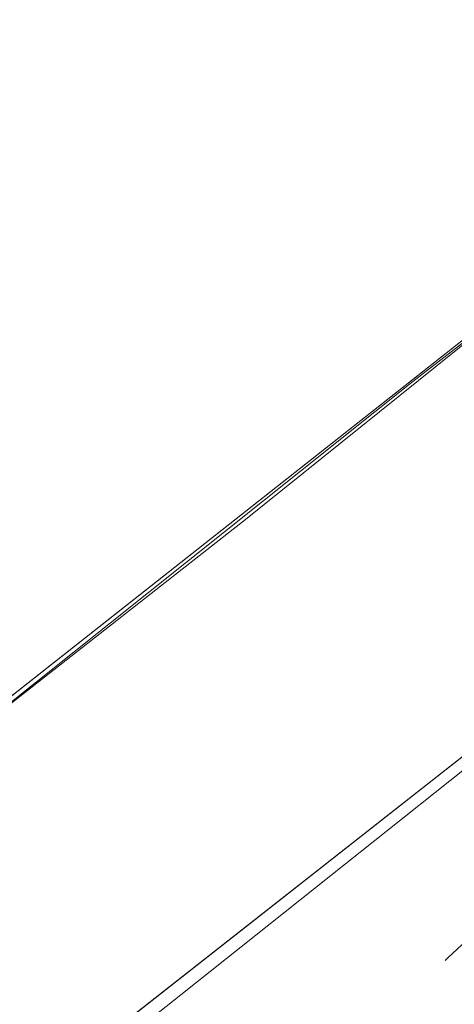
# Model space of a CAD drawing. Header units: metres. Extents: x 163543 to 168130, y 402678 to 405437.
# Tile 37 of 256: x 164192.08 to 164197.4, y 403276.26 to 403288.32. Entities that reach past the tile are written whole.
import ezdxf

# ---------------------------------------------------------------- set-up
doc = ezdxf.new("R2010")
doc.units = ezdxf.units.M
doc.linetypes.add('X-CA190022.004-UO-ALM_Assen$0$AM-AS', pattern=[16, 10, -2, 2, -2])
for name, color, linetype, lineweight in [('X-CA190022.004-UO-ALM_Assen$0$N-WE-AM-AS_WEG-G', 10, 'X-CA190022.004-UO-ALM_Assen$0$AM-AS', 25), ('X-CA190022.004-UO-BGT_Ondergrond$0$GE_201_SHDHek_Lijn_GEM', 253, 'X-CA190022.004-UO-BGT_Ondergrond$0$Hekwerk', 9), ('X-CA190022.004-UO-BGT_Ondergrond$0$GE_316_WGDFietspad_Vlak_GEM', 253, 'Continuous', 9), ('X-CA190022.004-UO-BGT_Ondergrond$0$GE_367_OWGBerm_groenvoorziening_grasenk_GEM', 253, 'Continuous', 9), ('X-CA190022.004-UO-BGT_Ondergrond$0$GE_401_OTDErf_Vlak_GEM', 253, 'Continuous', 9), ('X-CA190022.004-UO-DTM inmeting_v0.1$0$B-WE-IE-TERREINAFSCHEIDING_KUNSTMATIG_RASTERHEKWERK-G', 246, 'X-CA190022.004-UO-DTM inmeting_v0.1$0$IE-TERREINAFSCHEIDING-KUNSTMATIG-OPEN', 0), ('X-CA190022.004-UO-DTM inmeting_v0.1$0$B-WE-VH-VERHARDING_ASFALT-G', 246, 'Continuous', 0), ('X-CA190022.004-UO-KAD_Percelen$0$B-WE-KG-GRENS_PERCEEL-GV', 150, 'Continuous', 9)]:
    doc.layers.add(name, color=color, linetype=linetype, lineweight=lineweight)
doc.linetypes.add('X-CA190022.004-UO-BGT_Ondergrond$0$Hekwerk', pattern='A,5,-1.5,[2,dgnlstyle-Veghel.shx,S=0.007936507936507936,R=0,X=0,Y=0],-1.5', length=8)
doc.linetypes.add('X-CA190022.004-UO-DTM inmeting_v0.1$0$IE-TERREINAFSCHEIDING-KUNSTMATIG-OPEN', pattern='A,7,-1.5,[67,NLCS.SHX,S=0.75,R=0,X=0,Y=0],-1.5', length=10)

msp = doc.modelspace()

# ---------------------------------------------------------------- linework, layer by layer
at = {"layer": 'X-CA190022.004-UO-ALM_Assen$0$N-WE-AM-AS_WEG-G', "linetype": 'X-CA190022.004-UO-ALM_Assen$0$AM-AS', "lineweight": 18, "flags": 128}
msp.add_lwpolyline([(163996.3336493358, 403048.7078805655), (164190.428417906, 403269.7022139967, -0.04248648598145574), (164203.1301038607, 403281.900647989, -0.05950783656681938), (164394.9099900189, 403402.509361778, 0.004627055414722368), (164427.6093375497, 403418.3764426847, -0.1575725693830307), (164448.8982825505, 403421.5602137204, 0.1543805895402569), (164469.7953122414, 403424.5523459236), (164600.3150897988, 403487.369046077, -0.2096911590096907), (164620.3886000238, 403488.0752802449, 0.2093307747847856), (164640.4309921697, 403488.7665643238), (164764.0180252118, 403548.0366099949, -0.1493007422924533), (164778.4568812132, 403550.2301690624, 0.1996996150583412), (164797.0707545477, 403554.9547108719), (164807.4367029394, 403562.7175400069, 0.08719858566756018), (164813.3612815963, 403569.0256351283, -0.1361873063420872), (164823.4135919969, 403577.8419746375), (165121.4265764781, 403721.5335502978), (165178.771774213, 403748.854454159, -0.02762787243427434), (165181.3258110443, 403749.9024284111), (165206.7023570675, 403758.7117965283, -0.2281753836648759), (165222.2156522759, 403756.92710106, 0.2625260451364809), (165239.8769326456, 403756.0478409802), (165316.357038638, 403794.2949912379, -0.002955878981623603), (165321.6599724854, 403796.9078754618), (165454.6760993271, 403861.4737105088, 0.2337197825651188), (165465.5419418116, 403875.4828331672), (165466.0393278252, 403877.9301751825, -0.1382469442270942), (165476.4672373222, 403898.1944094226), (165483.3232835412, 403905.5400790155), (165502.0132482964, 403925.3181215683, 0.00270083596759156), (165511.6266676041, 403935.5312913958), (165520.3237442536, 403945.4553072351), (165525.6923273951, 403951.3658801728), (165530.615228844, 403956.3669465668, -0.06780363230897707), (165540.3856813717, 403964.2784885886), (165579.0076054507, 403987.5663360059, 0.233996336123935), (165587.6067037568, 404001.0272668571, -0.2578877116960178), (165597.6306713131, 404015.2620702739), (165668.8061252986, 404049.8624576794, 0.1241179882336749), (165680.9653913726, 404060.0928790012), (165692.909929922, 404076.6706676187, -0.3303788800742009), (165732.6456350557, 404089.3227425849, 0.1846113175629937), (165745.4916128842, 404089.77497305), (165892.3246628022, 404151.9071568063, 0.02506743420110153), (165914.8777454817, 404162.8133820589, -0.01071744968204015), (165924.3873477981, 404167.7535043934), (166007.5697587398, 404208.726249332, -0.0190725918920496), (166018.0170805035, 404213.3859907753, -0.1041133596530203), (166035.0595171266, 404216.3802910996), (166071.3637979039, 404215.1615490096, 0.1209432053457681), (166079.7626728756, 404216.9267814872), (166253.1152813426, 404300.2121870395, 0.1370197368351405), (166261.20282629, 404307.3086689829, -0.1370657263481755), (166269.2936265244, 404314.4067145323), (166458.0553023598, 404405.0532937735, -0.05495898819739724), (166465.292640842, 404407.5962293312), (166474.0115951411, 404409.6200769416, 0.05512116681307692), (166477.7441475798, 404410.9329152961), (166509.8455300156, 404426.3741046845, 0.06706615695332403), (166514.3066309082, 404429.3114036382, -0.06727732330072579), (166518.7828901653, 404432.2559861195), (166556.6686702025, 404450.4403351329, -0.01732068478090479), (166566.1850069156, 404454.6088799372, 0.01660197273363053), (166575.3124233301, 404458.5914386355), (166597.7510003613, 404469.2822299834, 0.1329779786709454), (166635.0885808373, 404501.3122219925, -0.04027287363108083), (166645.1747246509, 404513.8395784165), (166648.1959423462, 404517.0287349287, -0.07202746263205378), (166677.0195985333, 404539.8000358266), (166677.2461273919, 404539.9311914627, -0.08933287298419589), (166717.8167622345, 404554.585755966), (166734.2901361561, 404557.3869827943, 0.1628042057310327), (166748.2749261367, 404564.8680743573, -0.09224986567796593), (166757.8833526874, 404571.8738470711), (166814.8951966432, 404599.1350634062, -0.03237137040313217), (166817.2963922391, 404600.0977793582), (166825.540090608, 404602.7984847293, 0.08309599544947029), (166832.8509500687, 404606.6269308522, -0.05104093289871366), (166841.5511306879, 404611.9158900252), (166891.2886605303, 404635.588563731, -0.1080348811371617), (166898.7767261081, 404637.3338670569), (166928.2421893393, 404637.7391838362, 0.2092685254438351), (166941.3852138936, 404643.7086926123, -0.026762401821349), (166980.5363273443, 404682.8606394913, -0.02619809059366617), (167007.2291239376, 404704.4245627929, -0.01999349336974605), (167033.130253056, 404721.6599794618), (167034.9329898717, 404722.7582272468, -0.02850178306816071), (167071.4851403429, 404742.2630184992), (167095.8874986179, 404753.5487719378, 0.06107887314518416), (167112.4352643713, 404763.8129514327, -0.01637972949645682), (167116.3416166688, 404766.7484785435), (167122.4960900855, 404771.0654386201, -0.09347324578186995), (167132.2396271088, 404775.4785245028), (167140.6213436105, 404777.519708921, -0.05617792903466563), (167157.1982762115, 404779.6303146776), (167189.7312216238, 404780.098905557, -0.09129081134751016), (167196.1584139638, 404779.0110158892), (167222.3067585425, 404769.4734945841, 0.2038372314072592), (167236.3782206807, 404770.2117075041, 0.01782615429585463), (167328.8315635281, 404819.5522006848), (167395.6774769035, 404858.3489080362, 0.03125557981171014), (167406.0672886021, 404865.2809112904), (167511.4690776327, 404945.5504878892)], format="xyb", dxfattribs=at)
at = {"layer": 'X-CA190022.004-UO-BGT_Ondergrond$0$GE_201_SHDHek_Lijn_GEM'}
for p, q in [((164194.84, 403282.196), (164211.087, 403295.268)), ((164179.494, 403270.1770000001), (164194.84, 403282.196))]:
    msp.add_line(p, q, dxfattribs=at)
at = {"layer": 'X-CA190022.004-UO-BGT_Ondergrond$0$GE_316_WGDFietspad_Vlak_GEM', "flags": 128}
msp.add_lwpolyline([(164218.15, 403291.31), (164183.17, 403263.55), (164179.581, 403260.6550000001), (164177.34, 403263.403), (164180.78, 403266.1600000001), (164215.89, 403293.75), (164233.83, 403307.49), (164241.48, 403312.985), (164243.405, 403310.219), (164235.99, 403304.7900000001), (164218.15, 403291.31)], dxfattribs=at)
at = {"layer": 'X-CA190022.004-UO-BGT_Ondergrond$0$GE_367_OWGBerm_groenvoorziening_grasenk_GEM', "flags": 128}
for points in [[(164158.219, 403255.1390000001), (164171.084, 403263.999), (164179.494, 403270.1770000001), (164194.84, 403282.196), (164211.087, 403295.268), (164231.111, 403310.634), (164235.52, 403313.512), (164245.67, 403321.126), (164272.398, 403339.903), (164288.143, 403349.736), (164298.889, 403356.556), (164334.793, 403377.305), (164364.293, 403392.58), (164387.358, 403404.682), (164390.724, 403406.448), (164393.105, 403407.697), (164407.616, 403414.349), (164425.803, 403423.104), (164434.433, 403427.217), (164453.635, 403436.286), (164460.737, 403439.749), (164463.143, 403440.873), (164465.039, 403441.76)], [(164389.014, 403401.122), (164366.62, 403390.14), (164357.53, 403385.5300000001), (164331.41, 403371.01), (164320.04, 403364.5300000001), (164297.05, 403350.58), (164274.64, 403336.2), (164258.18, 403324.98), (164250.861, 403319.723), (164241.48, 403312.985), (164233.83, 403307.49), (164215.89, 403293.75), (164180.78, 403266.1600000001), (164177.34, 403263.403), (164135.461, 403229.835)]]:
    msp.add_lwpolyline(points, dxfattribs=at)
at = {"layer": 'X-CA190022.004-UO-BGT_Ondergrond$0$GE_401_OTDErf_Vlak_GEM', "flags": 128}
msp.add_lwpolyline([(164234.797, 403425.741), (164244.941, 403415.1390000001), (164256.764, 403402.439), (164278.484, 403378.6660000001), (164298.889, 403356.556), (164288.143, 403349.736), (164272.398, 403339.903), (164245.67, 403321.126), (164235.52, 403313.512), (164231.111, 403310.634), (164211.087, 403295.268), (164194.84, 403282.196), (164179.494, 403270.1770000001), (164171.084, 403263.999), (164158.219, 403255.1390000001)], dxfattribs=at)
at = {"layer": 'X-CA190022.004-UO-DTM inmeting_v0.1$0$B-WE-IE-TERREINAFSCHEIDING_KUNSTMATIG_RASTERHEKWERK-G', "ltscale": 0.5}
for p, q in [((164196.8900000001, 403283.8870000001, 9.263), (164203.2400000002, 403288.8080000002, 9.254)), ((164191.1030000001, 403279.267, 9.249), (164196.8900000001, 403283.8870000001, 9.263))]:
    msp.add_line(p, q, dxfattribs=at)
at = {"layer": 'X-CA190022.004-UO-DTM inmeting_v0.1$0$B-WE-VH-VERHARDING_ASFALT-G'}
msp.add_polyline3d([(164169.051, 403256.6740000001, 8.952), (164175.034, 403261.4010000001, 8.926), (164178.6039999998, 403264.3489999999, 8.892), (164185.8969999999, 403269.943, 8.883), (164193.8709999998, 403276.2349999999, 8.882), (164200.077, 403281.173, 8.883), (164205.7060000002, 403285.6269999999, 8.855), (164212.27, 403290.827, 8.829)], dxfattribs=at)
at = {"layer": 'X-CA190022.004-UO-KAD_Percelen$0$B-WE-KG-GRENS_PERCEEL-GV', "flags": 128}
for points in [[(164158.502, 403255.366), (164165.88, 403260.323), (164165.964, 403260.38), (164173.354, 403265.538), (164178.172, 403269.146), (164211.161, 403295.172), (164213.433, 403296.956), (164231.526, 403310.793), (164233.7, 403312.125), (164245.795, 403321.035), (164255.91, 403328.301), (164273.154, 403340.046), (164245.885, 403369.524), (164243.593, 403372.003), (164234.809, 403381.503), (164212.653, 403405.463), (164190.554, 403385.054), (164182.753, 403377.839), (164171.143, 403367.101), (164168.8, 403364.933), (164156.877, 403364.062)], [(164334.483, 403377.392), (164299.052, 403356.496), (164273.154, 403340.046), (164255.91, 403328.301), (164245.795, 403321.035), (164233.7, 403312.125), (164231.526, 403310.793), (164213.433, 403296.956), (164211.161, 403295.172), (164178.172, 403269.146), (164173.354, 403265.538), (164165.964, 403260.38), (164165.88, 403260.323), (164158.502, 403255.366)]]:
    msp.add_lwpolyline(points, dxfattribs=at)

doc.saveas('drawing.dxf')
